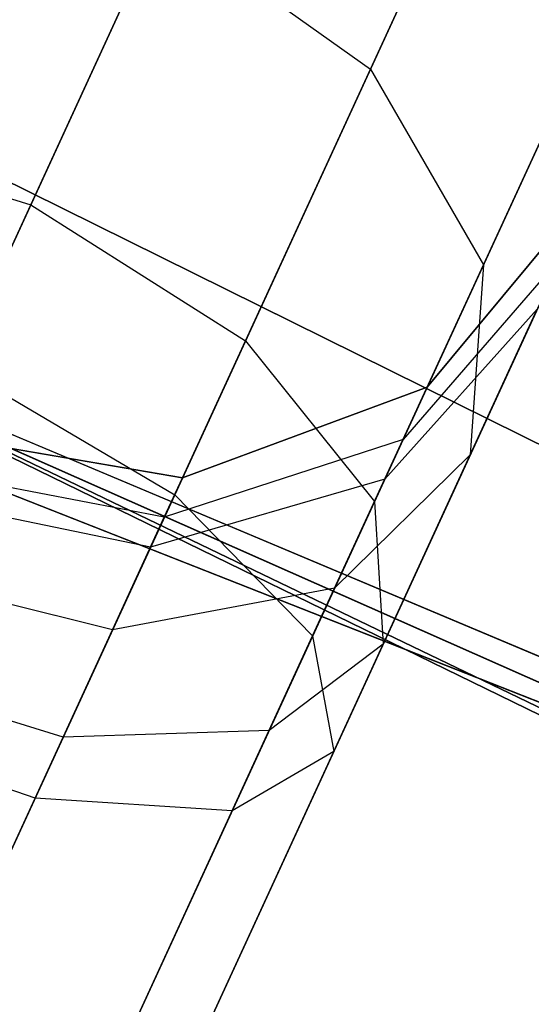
# Model space of a CAD drawing. Extents: x -129 to 129, y -127 to 130.
# Tile 112 of 188: x -25.67 to -24.65, y -56.1 to -54.15. Entities that reach past the tile are written whole.
import ezdxf

# ---------------------------------------------------------------- set-up
doc = ezdxf.new("R2010")
doc.units = 0
doc.header["$LTSCALE"] = 25.4
doc.layers.get('0').update_dxf_attribs({"linetype": 'CONTINUOUS'})

# ---------------------------------------------------------------- blocks, each defined once
blk = doc.blocks.new('NOME_B_PM2_STL')
at = {"color": 0}
for p, q in [((105.9762, -52.6274, 523.5779), (85.0782, -98.0507, 523.5779)), ((105.9762, -52.6274, 525.5779), (85.0782, -98.0507, 525.5779)), ((105.9762, -52.6274, 525.5779), (85.0782, -98.0507, 525.5779)), ((105.9762, -52.6274, 523.5779), (85.0782, -98.0507, 523.5779)), ((85.0782, -98.0507, 345.5779), (105.9762, -52.6274, 345.5779)), ((85.0782, -98.0507, 343.5779), (105.9762, -52.6274, 343.5779)), ((85.0782, -98.0507, 343.5779), (105.9762, -52.6274, 343.5779)), ((85.0782, -98.0507, 345.5779), (105.9762, -52.6274, 345.5779)), ((106.4304, -52.8364, 523.7119), (85.5324, -98.2596, 523.7119)), ((106.4304, -52.8364, 523.7119), (85.5324, -98.2596, 523.7119)), ((106.4304, -52.8364, 525.4439), (85.5324, -98.2596, 525.4439)), ((106.4304, -52.8364, 525.4439), (85.5324, -98.2596, 525.4439)), ((85.5324, -98.2596, 345.4439), (106.4304, -52.8364, 345.4439)), ((85.5324, -98.2596, 345.4439), (106.4304, -52.8364, 345.4439)), ((85.5324, -98.2596, 343.7118), (106.4304, -52.8364, 343.7118)), ((85.5324, -98.2596, 343.7118), (106.4304, -52.8364, 343.7118)), ((98.761, -52.8635, 18.9499), (107.1989, -57.0414, 18.9499)), ((107.1989, -57.0414, 17.9499), (98.761, -52.8635, 17.9499)), ((98.761, -52.8635, 18.9499), (107.1989, -57.0414, 18.9499)), ((107.1989, -57.0414, 17.9499), (98.761, -52.8635, 17.9499)), ((106.763, -52.9894, 524.0779), (85.8649, -98.4126, 524.0779)), ((106.763, -52.9894, 524.0779), (85.8649, -98.4126, 524.0779)), ((106.763, -52.9894, 525.0779), (85.8649, -98.4126, 525.0779)), ((106.763, -52.9894, 525.0779), (85.8649, -98.4126, 525.0779)), ((85.8649, -98.4126, 345.0779), (106.763, -52.9894, 345.0779)), ((85.8649, -98.4126, 345.0779), (106.763, -52.9894, 345.0779)), ((85.8649, -98.4126, 344.0779), (106.763, -52.9894, 344.0779)), ((85.8649, -98.4126, 344.0779), (106.763, -52.9894, 344.0779)), ((106.8847, -53.0454, 524.5779), (85.9866, -98.4686, 524.5779)), ((106.8847, -53.0454, 524.5779), (85.9866, -98.4686, 524.5779)), ((85.9866, -98.4686, 344.5779), (106.8847, -53.0454, 344.5779)), ((85.9866, -98.4686, 344.5779), (106.8847, -53.0454, 344.5779)), ((107.3574, -57.6431, 540.5779), (98.8257, -53.4824, 540.5779)), ((98.8257, -53.4824, 525.5779), (107.3574, -57.6431, 525.5779)), ((98.8257, -53.4824, 525.5779), (107.3574, -57.6431, 525.5779)), ((107.3574, -57.6431, 540.5779), (98.8257, -53.4824, 540.5779)), ((107.6468, -57.7569, 26.5779), (99.0944, -53.639, 26.5779)), ((99.0944, -53.639, 17.0779), (107.6468, -57.7569, 17.0779)), ((99.0944, -53.639, 17.0779), (107.6468, -57.7569, 17.0779)), ((107.6468, -57.7569, 26.5779), (99.0944, -53.639, 26.5779)), ((109.4781, -58.4386, 702.0779), (100.8002, -54.5923, 702.0779)), ((100.8002, -54.5923, 692.5779), (109.4781, -58.4386, 692.5779)), ((100.8002, -54.5923, 692.5779), (109.4781, -58.4386, 692.5779)), ((109.4781, -58.4386, 702.0779), (100.8002, -54.5923, 702.0779)), ((104.54, -55.7491, 28.1759), (104.9989, -54.7516, 27.0779)), ((104.54, -55.7491, 28.1759), (104.9989, -54.7516, 27.0779)), ((105.474, -54.9153, 692.4811), (105.2143, -55.4797, 691.5513)), ((105.474, -54.9153, 692.4811), (105.2143, -55.4797, 691.5513)), ((105.2143, -55.4797, 541.6044), (105.474, -54.9153, 540.6746)), ((105.2143, -55.4797, 541.6044), (105.474, -54.9153, 540.6746)), ((105.474, -54.9153, 328.4811), (105.2143, -55.4797, 327.5513)), ((105.474, -54.9153, 328.4811), (105.2143, -55.4797, 327.5513)), ((104.9662, -56.019, 28.0599), (105.4047, -55.066, 27.0109)), ((104.9662, -56.019, 28.0599), (105.4047, -55.066, 27.0109)), ((101.8482, -55.0874, 19.0779), (110.5893, -58.7679, 19.0779)), ((110.5893, -58.7679, 20.0779), (101.8482, -55.0874, 20.0779)), ((101.8482, -55.0874, 19.0779), (110.5893, -58.7679, 19.0779)), ((110.5893, -58.7679, 20.0779), (101.8482, -55.0874, 20.0779)), ((104.7997, -55.1847, 691.4565), (104.3929, -56.0689, 690.8062)), ((104.7997, -55.1847, 691.4565), (104.3929, -56.0689, 690.8062)), ((104.3929, -56.0689, 542.3495), (104.7997, -55.1847, 541.6992)), ((104.3929, -56.0689, 542.3495), (104.7997, -55.1847, 541.6992)), ((104.7997, -55.1847, 327.4565), (104.3929, -56.0689, 326.8062)), ((104.7997, -55.1847, 327.4565), (104.3929, -56.0689, 326.8062)), ((104.7997, -55.1847, 691.4565), (105.2143, -55.4797, 691.5513)), ((104.7997, -55.1847, 691.4565), (105.2143, -55.4797, 691.5513)), ((104.7997, -55.1847, 541.6992), (105.2143, -55.4797, 541.6044)), ((104.7997, -55.1847, 541.6992), (105.2143, -55.4797, 541.6044)), ((104.7997, -55.1847, 327.4565), (105.2143, -55.4797, 327.5513)), ((104.7997, -55.1847, 327.4565), (105.2143, -55.4797, 327.5513)), ((105.6651, -55.3755, 692.6212), (105.4386, -55.8678, 691.8101)), ((105.6651, -55.3755, 692.6212), (105.4386, -55.8678, 691.8101)), ((105.4386, -55.8678, 541.3456), (105.6651, -55.3755, 540.5345)), ((105.4386, -55.8678, 541.3456), (105.6651, -55.3755, 540.5345)), ((105.6651, -55.3755, 328.6212), (105.4386, -55.8678, 327.8101)), ((105.6651, -55.3755, 328.6212), (105.4386, -55.8678, 327.8101)), ((105.2143, -55.4797, 691.5513), (104.8257, -56.3244, 690.93)), ((105.2143, -55.4797, 691.5513), (104.8257, -56.3244, 690.93)), ((104.8257, -56.3244, 542.2257), (105.2143, -55.4797, 541.6044)), ((104.8257, -56.3244, 542.2257), (105.2143, -55.4797, 541.6044)), ((105.2143, -55.4797, 327.5513), (104.8257, -56.3244, 326.93)), ((105.2143, -55.4797, 327.5513), (104.8257, -56.3244, 326.93)), ((105.2143, -55.4797, 691.5513), (105.4386, -55.8678, 691.8101)), ((105.2143, -55.4797, 691.5513), (105.4386, -55.8678, 691.8101)), ((105.2143, -55.4797, 541.6044), (105.4386, -55.8678, 541.3456)), ((105.2143, -55.4797, 541.6044), (105.4386, -55.8678, 541.3456)), ((105.2143, -55.4797, 327.5513), (105.4386, -55.8678, 327.8101)), ((105.2143, -55.4797, 327.5513), (105.4386, -55.8678, 327.8101)), ((105.2222, -56.3382, 27.7429), (105.6047, -55.5069, 26.8279)), ((105.2222, -56.3382, 27.7429), (105.6047, -55.5069, 26.8279)), ((104.0577, -55.601, 28.0599), (104.54, -55.7491, 28.1759)), ((104.0577, -55.601, 28.0599), (104.54, -55.7491, 28.1759)), ((105.3267, -56.1111, 699.0779), (105.6574, -55.7129, 699.0779)), ((105.6574, -55.7129, 534.0779), (105.3267, -56.1111, 534.0779)), ((105.3267, -56.1111, 699.0779), (105.6574, -55.7129, 699.0779)), ((105.3267, -56.1111, 693.5779), (105.6574, -55.7129, 693.5779)), ((105.3267, -56.1111, 693.5779), (105.6574, -55.7129, 693.5779)), ((105.3267, -56.1111, 539.5779), (105.6574, -55.7129, 539.5779)), ((105.3267, -56.1111, 539.5779), (105.6574, -55.7129, 539.5779)), ((105.6574, -55.7129, 534.0779), (105.3267, -56.1111, 534.0779)), ((105.3267, -56.1111, 335.0779), (105.6574, -55.7129, 335.0779)), ((105.6574, -55.7129, 21.0779), (105.3267, -56.1111, 21.0779)), ((105.3267, -56.1111, 335.0779), (105.6574, -55.7129, 335.0779)), ((105.3267, -56.1111, 329.5779), (105.6574, -55.7129, 329.5779)), ((105.3267, -56.1111, 329.5779), (105.6574, -55.7129, 329.5779)), ((105.3267, -56.1111, 25.5779), (105.6574, -55.7129, 25.5779)), ((105.3267, -56.1111, 25.5779), (105.6574, -55.7129, 25.5779)), ((105.6574, -55.7129, 21.0779), (105.3267, -56.1111, 21.0779)), ((103.913, -57.1118, 28.5779), (104.54, -55.7491, 28.1759)), ((103.913, -57.1118, 28.5779), (104.54, -55.7491, 28.1759)), ((104.54, -55.7491, 28.1759), (104.9662, -56.019, 28.0599)), ((104.54, -55.7491, 28.1759), (104.9662, -56.019, 28.0599)), ((111.966, -59.2616, 343.5779), (103.1333, -55.7854, 343.5779)), ((103.1333, -55.7854, 328.5779), (111.966, -59.2616, 328.5779)), ((103.1333, -55.7854, 328.5779), (111.966, -59.2616, 328.5779)), ((111.966, -59.2616, 343.5779), (103.1333, -55.7854, 343.5779)), ((105.4386, -55.8678, 691.8101), (105.0996, -56.6047, 691.2682)), ((105.4386, -55.8678, 691.8101), (105.0996, -56.6047, 691.2682)), ((105.0996, -56.6047, 541.8876), (105.4386, -55.8678, 541.3456)), ((105.0996, -56.6047, 541.8876), (105.4386, -55.8678, 541.3456)), ((105.4386, -55.8678, 327.8101), (105.0996, -56.6047, 327.2682)), ((105.4386, -55.8678, 327.8101), (105.0996, -56.6047, 327.2682)), ((105.5938, -55.8512, 692.8125), (105.279, -56.2148, 693.0038)), ((105.5938, -55.8512, 692.8125), (105.279, -56.2148, 693.0038)), ((105.5938, -55.8512, 540.3432), (105.279, -56.2148, 540.1519)), ((105.5938, -55.8512, 540.3432), (105.279, -56.2148, 540.1519)), ((105.5938, -55.8512, 328.8125), (105.279, -56.2148, 329.0038)), ((105.5938, -55.8512, 328.8125), (105.279, -56.2148, 329.0038)), ((105.5938, -55.8512, 692.8125), (105.4126, -56.245, 692.1636)), ((105.5938, -55.8512, 692.8125), (105.4126, -56.245, 692.1636)), ((105.4126, -56.245, 540.9921), (105.5938, -55.8512, 540.3432)), ((105.4126, -56.245, 540.9921), (105.5938, -55.8512, 540.3432)), ((105.5938, -55.8512, 328.8125), (105.4126, -56.245, 328.1636)), ((105.5938, -55.8512, 328.8125), (105.4126, -56.245, 328.1636)), ((105.4386, -55.8678, 691.8101), (105.4126, -56.245, 692.1636)), ((105.4386, -55.8678, 691.8101), (105.4126, -56.245, 692.1636)), ((105.4386, -55.8678, 541.3456), (105.4126, -56.245, 540.9921)), ((105.4386, -55.8678, 541.3456), (105.4126, -56.245, 540.9921)), ((105.4386, -55.8678, 327.8101), (105.4126, -56.245, 328.1636)), ((105.4386, -55.8678, 327.8101), (105.4126, -56.245, 328.1636)), ((105.2395, -56.6213, 27.3099), (105.5454, -55.9563, 26.5779)), ((105.2395, -56.6213, 27.3099), (105.5454, -55.9563, 26.5779)), ((105.5454, -55.9563, 26.5779), (105.2427, -56.2937, 26.3279)), ((105.5454, -55.9563, 26.5779), (105.2427, -56.2937, 26.3279)), ((104.3673, -57.3208, 28.4439), (104.9662, -56.019, 28.0599)), ((104.3673, -57.3208, 28.4439), (104.9662, -56.019, 28.0599)), ((104.9662, -56.019, 28.0599), (105.2222, -56.3382, 27.7429)), ((104.9662, -56.019, 28.0599), (105.2222, -56.3382, 27.7429)), ((104.3929, -56.0689, 690.8062), (104.8257, -56.3244, 690.93)), ((104.3929, -56.0689, 690.8062), (104.8257, -56.3244, 690.93)), ((104.3929, -56.0689, 542.3495), (104.8257, -56.3244, 542.2257)), ((104.3929, -56.0689, 542.3495), (104.8257, -56.3244, 542.2257)), ((104.3929, -56.0689, 326.8062), (104.8257, -56.3244, 326.93)), ((104.3929, -56.0689, 326.8062), (104.8257, -56.3244, 326.93)), ((104.8412, -56.2906, 699.0779), (105.3267, -56.1111, 699.0779)), ((105.3267, -56.1111, 534.0779), (104.8412, -56.2906, 534.0779)), ((104.8412, -56.2906, 699.0779), (105.3267, -56.1111, 699.0779)), ((104.8412, -56.2906, 693.5779), (105.3267, -56.1111, 693.5779)), ((104.8412, -56.2906, 693.5779), (105.3267, -56.1111, 693.5779)), ((104.8412, -56.2906, 539.5779), (105.3267, -56.1111, 539.5779)), ((104.8412, -56.2906, 539.5779), (105.3267, -56.1111, 539.5779)), ((105.3267, -56.1111, 534.0779), (104.8412, -56.2906, 534.0779)), ((104.8412, -56.2906, 335.0779), (105.3267, -56.1111, 335.0779)), ((105.3267, -56.1111, 21.0779), (104.8412, -56.2906, 21.0779)), ((104.8412, -56.2906, 335.0779), (105.3267, -56.1111, 335.0779)), ((104.8412, -56.2906, 329.5779), (105.3267, -56.1111, 329.5779)), ((104.8412, -56.2906, 329.5779), (105.3267, -56.1111, 329.5779)), ((104.8412, -56.2906, 25.5779), (105.3267, -56.1111, 25.5779)), ((104.8412, -56.2906, 25.5779), (105.3267, -56.1111, 25.5779)), ((105.3267, -56.1111, 21.0779), (104.8412, -56.2906, 21.0779)), ((105.2427, -56.2937, 26.3279), (105.3267, -56.1111, 25.5779)), ((105.2427, -56.2937, 26.3279), (105.3267, -56.1111, 25.5779)), ((105.3267, -56.1111, 693.5779), (105.279, -56.2148, 693.0038)), ((105.3267, -56.1111, 693.5779), (105.279, -56.2148, 693.0038)), ((105.279, -56.2148, 540.1519), (105.3267, -56.1111, 539.5779)), ((105.279, -56.2148, 540.1519), (105.3267, -56.1111, 539.5779)), ((105.3267, -56.1111, 329.5779), (105.279, -56.2148, 329.0038)), ((105.3267, -56.1111, 329.5779), (105.279, -56.2148, 329.0038)), ((105.3267, -56.1111, 699.0779), (105.3267, -56.1111, 693.5779)), ((105.3267, -56.1111, 699.0779), (105.3267, -56.1111, 693.5779)), ((105.3267, -56.1111, 539.5779), (105.3267, -56.1111, 534.0779)), ((105.3267, -56.1111, 539.5779), (105.3267, -56.1111, 534.0779)), ((105.3267, -56.1111, 335.0779), (105.3267, -56.1111, 329.5779)), ((105.3267, -56.1111, 335.0779), (105.3267, -56.1111, 329.5779)), ((105.3267, -56.1111, 25.5779), (105.3267, -56.1111, 21.0779)), ((105.3267, -56.1111, 25.5779), (105.3267, -56.1111, 21.0779)), ((104.331, -56.2034, 699.0779), (104.8412, -56.2906, 699.0779)), ((104.8412, -56.2906, 534.0779), (104.331, -56.2034, 534.0779)), ((104.331, -56.2034, 699.0779), (104.8412, -56.2906, 699.0779)), ((104.331, -56.2034, 693.5779), (104.8412, -56.2906, 693.5779)), ((104.331, -56.2034, 693.5779), (104.8412, -56.2906, 693.5779)), ((104.331, -56.2034, 539.5779), (104.8412, -56.2906, 539.5779)), ((104.331, -56.2034, 539.5779), (104.8412, -56.2906, 539.5779)), ((104.8412, -56.2906, 534.0779), (104.331, -56.2034, 534.0779)), ((104.331, -56.2034, 335.0779), (104.8412, -56.2906, 335.0779)), ((104.8412, -56.2906, 21.0779), (104.331, -56.2034, 21.0779)), ((104.331, -56.2034, 335.0779), (104.8412, -56.2906, 335.0779)), ((104.331, -56.2034, 329.5779), (104.8412, -56.2906, 329.5779)), ((104.331, -56.2034, 329.5779), (104.8412, -56.2906, 329.5779)), ((104.331, -56.2034, 25.5779), (104.8412, -56.2906, 25.5779)), ((104.331, -56.2034, 25.5779), (104.8412, -56.2906, 25.5779)), ((104.8412, -56.2906, 21.0779), (104.331, -56.2034, 21.0779)), ((105.279, -56.2148, 693.0038), (104.8051, -56.3691, 693.1439)), ((105.279, -56.2148, 693.0038), (104.8051, -56.3691, 693.1439)), ((105.279, -56.2148, 540.1519), (104.8051, -56.3691, 540.0118)), ((105.279, -56.2148, 540.1519), (104.8051, -56.3691, 540.0118)), ((105.279, -56.2148, 329.0038), (104.8051, -56.3691, 329.1439)), ((105.279, -56.2148, 329.0038), (104.8051, -56.3691, 329.1439)), ((105.279, -56.2148, 693.0038), (105.1431, -56.5102, 692.5172)), ((105.279, -56.2148, 693.0038), (105.1431, -56.5102, 692.5172)), ((105.1431, -56.5102, 540.6385), (105.279, -56.2148, 540.1519)), ((105.1431, -56.5102, 540.6385), (105.279, -56.2148, 540.1519)), ((105.279, -56.2148, 329.0038), (105.1431, -56.5102, 328.5172)), ((105.279, -56.2148, 329.0038), (105.1431, -56.5102, 328.5172)), ((105.4126, -56.245, 692.1636), (105.1414, -56.8345, 691.7301)), ((105.4126, -56.245, 692.1636), (105.1414, -56.8345, 691.7301)), ((105.1414, -56.8345, 541.4256), (105.4126, -56.245, 540.9921)), ((105.1414, -56.8345, 541.4256), (105.4126, -56.245, 540.9921)), ((105.4126, -56.245, 328.1636), (105.1414, -56.8345, 327.7301)), ((105.4126, -56.245, 328.1636), (105.1414, -56.8345, 327.7301)), ((105.4126, -56.245, 692.1636), (105.1431, -56.5102, 692.5172)), ((105.4126, -56.245, 692.1636), (105.1431, -56.5102, 692.5172)), ((105.4126, -56.245, 540.9921), (105.1431, -56.5102, 540.6385)), ((105.4126, -56.245, 540.9921), (105.1431, -56.5102, 540.6385)), ((105.4126, -56.245, 328.1636), (105.1431, -56.5102, 328.5172)), ((105.4126, -56.245, 328.1636), (105.1431, -56.5102, 328.5172)), ((104.8051, -56.3691, 693.1439), (104.2992, -56.2725, 693.1952)), ((104.8051, -56.3691, 693.1439), (104.2992, -56.2725, 693.1952)), ((104.8051, -56.3691, 540.0118), (104.2992, -56.2725, 539.9606)), ((104.8051, -56.3691, 540.0118), (104.2992, -56.2725, 539.9606)), ((104.8051, -56.3691, 329.1439), (104.2992, -56.2725, 329.1952)), ((104.8051, -56.3691, 329.1439), (104.2992, -56.2725, 329.1952)), ((104.7777, -56.4287, 26.1448), (104.8412, -56.2906, 25.5779)), ((104.7777, -56.4287, 26.1448), (104.8412, -56.2906, 25.5779)), ((105.2427, -56.2937, 26.3279), (104.7777, -56.4287, 26.1448)), ((105.2427, -56.2937, 26.3279), (104.7777, -56.4287, 26.1448)), ((104.8412, -56.2906, 693.5779), (104.8051, -56.3691, 693.1439)), ((104.8412, -56.2906, 693.5779), (104.8051, -56.3691, 693.1439)), ((104.8051, -56.3691, 540.0118), (104.8412, -56.2906, 539.5779)), ((104.8051, -56.3691, 540.0118), (104.8412, -56.2906, 539.5779)), ((104.8412, -56.2906, 329.5779), (104.8051, -56.3691, 329.1439)), ((104.8412, -56.2906, 329.5779), (104.8051, -56.3691, 329.1439)), ((104.8412, -56.2906, 699.0779), (104.8412, -56.2906, 693.5779)), ((104.8412, -56.2906, 699.0779), (104.8412, -56.2906, 693.5779)), ((104.8412, -56.2906, 539.5779), (104.8412, -56.2906, 534.0779)), ((104.8412, -56.2906, 539.5779), (104.8412, -56.2906, 534.0779)), ((104.8412, -56.2906, 335.0779), (104.8412, -56.2906, 329.5779)), ((104.8412, -56.2906, 335.0779), (104.8412, -56.2906, 329.5779)), ((104.8412, -56.2906, 25.5779), (104.8412, -56.2906, 21.0779)), ((104.8412, -56.2906, 25.5779), (104.8412, -56.2906, 21.0779)), ((105.0133, -56.7924, 26.8769), (105.2427, -56.2937, 26.3279)), ((105.0133, -56.7924, 26.8769), (105.2427, -56.2937, 26.3279)), ((104.7777, -56.4287, 26.1448), (104.275, -56.3251, 26.0779)), ((104.7777, -56.4287, 26.1448), (104.275, -56.3251, 26.0779)), ((104.8257, -56.3244, 690.93), (104.3673, -57.3208, 690.7119)), ((104.8257, -56.3244, 690.93), (104.3673, -57.3208, 690.7119)), ((104.3673, -57.3208, 542.4439), (104.8257, -56.3244, 542.2257)), ((104.3673, -57.3208, 542.4439), (104.8257, -56.3244, 542.2257)), ((104.8257, -56.3244, 326.93), (104.3673, -57.3208, 326.7119)), ((104.8257, -56.3244, 326.93), (104.3673, -57.3208, 326.7119)), ((104.8257, -56.3244, 690.93), (105.0996, -56.6047, 691.2682)), ((104.8257, -56.3244, 690.93), (105.0996, -56.6047, 691.2682)), ((104.8257, -56.3244, 542.2257), (105.0996, -56.6047, 541.8876)), ((104.8257, -56.3244, 542.2257), (105.0996, -56.6047, 541.8876)), ((104.8257, -56.3244, 326.93), (105.0996, -56.6047, 327.2682)), ((104.8257, -56.3244, 326.93), (105.0996, -56.6047, 327.2682)), ((104.6998, -57.4738, 28.0779), (105.2222, -56.3382, 27.7429)), ((104.6998, -57.4738, 28.0779), (105.2222, -56.3382, 27.7429)), ((105.2222, -56.3382, 27.7429), (105.2395, -56.6213, 27.3099)), ((105.2222, -56.3382, 27.7429), (105.2395, -56.6213, 27.3099)), ((104.8051, -56.3691, 693.1439), (104.7024, -56.5924, 692.776)), ((104.8051, -56.3691, 693.1439), (104.7024, -56.5924, 692.776)), ((104.7024, -56.5924, 540.3797), (104.8051, -56.3691, 540.0118)), ((104.7024, -56.5924, 540.3797), (104.8051, -56.3691, 540.0118)), ((104.8051, -56.3691, 329.1439), (104.7024, -56.5924, 328.776)), ((104.8051, -56.3691, 329.1439), (104.7024, -56.5924, 328.776)), ((104.6042, -56.8057, 26.5599), (104.7777, -56.4287, 26.1448)), ((104.6042, -56.8057, 26.5599), (104.7777, -56.4287, 26.1448)), ((104.7024, -56.5924, 692.776), (104.2086, -56.4695, 692.8708)), ((104.7024, -56.5924, 692.776), (104.2086, -56.4695, 692.8708)), ((104.7024, -56.5924, 540.3797), (104.2086, -56.4695, 540.285)), ((104.7024, -56.5924, 540.3797), (104.2086, -56.4695, 540.285)), ((104.7024, -56.5924, 328.776), (104.2086, -56.4695, 328.8708)), ((104.7024, -56.5924, 328.776), (104.2086, -56.4695, 328.8708)), ((105.1431, -56.5102, 692.5172), (104.7024, -56.5924, 692.776)), ((105.1431, -56.5102, 692.5172), (104.7024, -56.5924, 692.776)), ((105.1431, -56.5102, 540.6385), (104.7024, -56.5924, 540.3797)), ((105.1431, -56.5102, 540.6385), (104.7024, -56.5924, 540.3797)), ((105.1431, -56.5102, 328.5172), (104.7024, -56.5924, 328.776)), ((105.1431, -56.5102, 328.5172), (104.7024, -56.5924, 328.776)), ((105.1431, -56.5102, 692.5172), (104.9397, -56.9523, 692.192)), ((105.1431, -56.5102, 692.5172), (104.9397, -56.9523, 692.192)), ((104.9397, -56.9523, 540.9637), (105.1431, -56.5102, 540.6385)), ((104.9397, -56.9523, 540.9637), (105.1431, -56.5102, 540.6385)), ((105.1431, -56.5102, 328.5172), (104.9397, -56.9523, 328.192)), ((105.1431, -56.5102, 328.5172), (104.9397, -56.9523, 328.192)), ((104.7024, -56.5924, 692.776), (104.5486, -56.9266, 692.5302)), ((104.7024, -56.5924, 692.776), (104.5486, -56.9266, 692.5302)), ((104.5486, -56.9266, 540.6255), (104.7024, -56.5924, 540.3797)), ((104.5486, -56.9266, 540.6255), (104.7024, -56.5924, 540.3797)), ((104.7024, -56.5924, 328.776), (104.5486, -56.9266, 328.5302)), ((104.7024, -56.5924, 328.776), (104.5486, -56.9266, 328.5302)), ((105.0996, -56.6047, 691.2682), (104.6998, -57.4738, 691.0779)), ((105.0996, -56.6047, 691.2682), (104.6998, -57.4738, 691.0779)), ((104.6998, -57.4738, 542.0779), (105.0996, -56.6047, 541.8876)), ((104.6998, -57.4738, 542.0779), (105.0996, -56.6047, 541.8876)), ((105.0996, -56.6047, 327.2682), (104.6998, -57.4738, 327.0779)), ((105.0996, -56.6047, 327.2682), (104.6998, -57.4738, 327.0779)), ((105.0996, -56.6047, 691.2682), (105.1414, -56.8345, 691.7301)), ((105.0996, -56.6047, 691.2682), (105.1414, -56.8345, 691.7301)), ((105.0996, -56.6047, 541.8876), (105.1414, -56.8345, 541.4256)), ((105.0996, -56.6047, 541.8876), (105.1414, -56.8345, 541.4256)), ((105.0996, -56.6047, 327.2682), (105.1414, -56.8345, 327.7301)), ((105.0996, -56.6047, 327.2682), (105.1414, -56.8345, 327.7301)), ((104.8215, -57.5298, 27.5779), (105.2395, -56.6213, 27.3099)), ((104.8215, -57.5298, 27.5779), (105.2395, -56.6213, 27.3099)), ((105.2395, -56.6213, 27.3099), (105.0133, -56.7924, 26.8769)), ((105.2395, -56.6213, 27.3099), (105.0133, -56.7924, 26.8769)), ((104.6042, -56.8057, 26.5599), (104.122, -56.6576, 26.4439)), ((104.6042, -56.8057, 26.5599), (104.122, -56.6576, 26.4439)), ((104.5486, -56.9266, 692.5302), (104.073, -56.7642, 692.654)), ((104.5486, -56.9266, 692.5302), (104.073, -56.7642, 692.654)), ((104.5486, -56.9266, 540.6255), (104.073, -56.7642, 540.5018)), ((104.5486, -56.9266, 540.6255), (104.073, -56.7642, 540.5018)), ((104.5486, -56.9266, 328.5302), (104.073, -56.7642, 328.654)), ((104.5486, -56.9266, 328.5302), (104.073, -56.7642, 328.654)), ((104.3673, -57.3208, 26.7118), (104.6042, -56.8057, 26.5599)), ((104.3673, -57.3208, 26.7118), (104.6042, -56.8057, 26.5599)), ((105.0133, -56.7924, 26.8769), (104.6042, -56.8057, 26.5599)), ((105.0133, -56.7924, 26.8769), (104.6042, -56.8057, 26.5599)), ((104.6998, -57.4738, 27.0779), (105.0133, -56.7924, 26.8769)), ((104.6998, -57.4738, 27.0779), (105.0133, -56.7924, 26.8769)), ((105.1414, -56.8345, 691.7301), (104.8215, -57.5298, 691.5779)), ((105.1414, -56.8345, 691.7301), (104.8215, -57.5298, 691.5779)), ((104.8215, -57.5298, 541.5779), (105.1414, -56.8345, 541.4256)), ((104.8215, -57.5298, 541.5779), (105.1414, -56.8345, 541.4256)), ((105.1414, -56.8345, 327.7301), (104.8215, -57.5298, 327.5779)), ((105.1414, -56.8345, 327.7301), (104.8215, -57.5298, 327.5779)), ((105.1414, -56.8345, 691.7301), (104.9397, -56.9523, 692.192)), ((105.1414, -56.8345, 691.7301), (104.9397, -56.9523, 692.192)), ((105.1414, -56.8345, 541.4256), (104.9397, -56.9523, 540.9637)), ((105.1414, -56.8345, 541.4256), (104.9397, -56.9523, 540.9637)), ((105.1414, -56.8345, 327.7301), (104.9397, -56.9523, 328.192)), ((105.1414, -56.8345, 327.7301), (104.9397, -56.9523, 328.192)), ((104.5486, -56.9266, 692.5302), (104.3673, -57.3208, 692.4439)), ((104.5486, -56.9266, 692.5302), (104.3673, -57.3208, 692.4439)), ((104.3673, -57.3208, 540.7119), (104.5486, -56.9266, 540.6255)), ((104.3673, -57.3208, 540.7119), (104.5486, -56.9266, 540.6255)), ((104.5486, -56.9266, 328.5302), (104.3673, -57.3208, 328.4439)), ((104.5486, -56.9266, 328.5302), (104.3673, -57.3208, 328.4439)), ((104.9397, -56.9523, 692.192), (104.5486, -56.9266, 692.5302)), ((104.9397, -56.9523, 692.192), (104.5486, -56.9266, 692.5302)), ((104.9397, -56.9523, 540.9637), (104.5486, -56.9266, 540.6255)), ((104.9397, -56.9523, 540.9637), (104.5486, -56.9266, 540.6255)), ((104.9397, -56.9523, 328.192), (104.5486, -56.9266, 328.5302)), ((104.9397, -56.9523, 328.192), (104.5486, -56.9266, 328.5302)), ((104.9397, -56.9523, 692.192), (104.6998, -57.4738, 692.0779)), ((104.9397, -56.9523, 692.192), (104.6998, -57.4738, 692.0779)), ((104.6998, -57.4738, 541.0779), (104.9397, -56.9523, 540.9637)), ((104.6998, -57.4738, 541.0779), (104.9397, -56.9523, 540.9637)), ((104.9397, -56.9523, 328.192), (104.6998, -57.4738, 328.0779)), ((104.9397, -56.9523, 328.192), (104.6998, -57.4738, 328.0779))]:
    blk.add_line(p, q, dxfattribs=at)

msp = doc.modelspace()

# ---------------------------------------------------------------- block references
at = {"color": 253}
msp.add_blockref('NOME_B_PM2_STL', (-130.1886, 1.2338, -1724.8619), dxfattribs=at)

doc.saveas('drawing.dxf')
